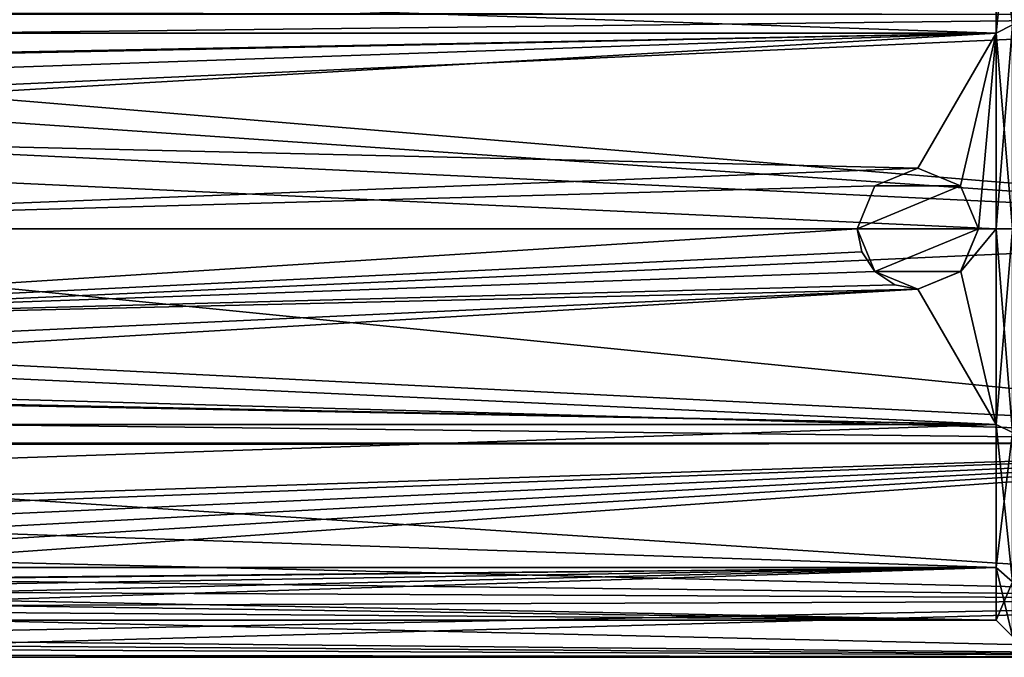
# Model space of a CAD drawing. Header units: metres. Extents: x -150 to 150, y -127 to 84.
# Tile 25 of 35: x 45 to 98, y -23 to 11. Entities that reach past the tile are written whole.
import ezdxf

# ---------------------------------------------------------------- set-up
doc = ezdxf.new("R2010")
doc.units = ezdxf.units.M
doc.layers.add('solid_26009713_SW0001', color=7, linetype='CONTINUOUS')

msp = doc.modelspace()

# ---------------------------------------------------------------- linework, layer by layer
at = {"layer": 'solid_26009713_SW0001'}
for points in [[(98.08284, 18.951097, -10.941422), (97.199997, 18.186556, -10.499961), (97.199997, 10.499961, -18.186556)], [(98.08284, 10.941422, -18.951097), (98.08284, 18.951097, -10.941422), (97.199997, 10.499961, -18.186556)], [(98.08284, 18.951097, 10.941422), (98.08284, 10.941422, 18.951097), (97.199997, 18.186556, 10.499961)], [(97.199997, 18.186556, -10.499961), (-128, 18.18647, -10.50011), (-128, 10.500185, -18.18642)], [(97.199997, 10.499961, -18.186556), (97.199997, 18.186556, -10.499961), (-128, 10.500185, -18.18642)], [(97.199997, 18.186556, 10.499961), (97.199997, 10.499961, 18.186556), (-128, 18.18647, 10.50011)], [(97.199997, 10.499961, 18.186556), (-128, 10.500185, 18.18642), (-128, 18.18647, 10.50011)], [(98.08284, 10.941422, 18.951097), (97.199997, 10.499961, 18.186556), (97.199997, 18.186556, 10.499961)], [(127.5, 11.5, 19.918585), (-127.5, 11.5, 19.918585), (-127.5, 0, 23)], [(127.5, 0, 23), (127.5, 11.5, 19.918585), (-127.5, 0, 23)], [(5.969501, 10.100268, -20.663605), (0.001222, 11.62192, -19.847694), (127.5, 11.5, -19.918585)], [(5.969501, 10.100268, -20.663605), (127.5, 11.5, -19.918585), (127.5, 0, -23)], [(98.08284, 10.941422, -18.951097), (97.199997, 10.499961, -18.186556), (97.199997, 0, -21)], [(98.08284, 10.941422, -18.951097), (97.199997, 0, -21), (98.08284, 0, -21.882843)], [(98.08284, 10.941422, 18.951097), (98.08284, 0, 21.882843), (97.199997, 10.499961, 18.186556)], [(-2.694298, 8.587243, -19.164009), (97.199997, 10.499961, -18.186556), (-128, 10.500185, -18.18642)], [(97.199997, 0, 21), (-128, 0, 21.000004), (-128, 10.500185, 18.18642)], [(97.199997, 10.499961, 18.186556), (97.199997, 0, 21), (-128, 10.500185, 18.18642)], [(-2.694298, 8.587243, -19.164009), (2.693947, 8.587354, -19.16396), (97.199997, 10.499961, -18.186556)], [(2.693947, 8.587354, -19.16396), (5.240187, 7.317123, -19.683996), (97.199997, 10.499961, -18.186556)], [(5.240187, 7.317123, -19.683996), (7.305728, 5.256054, -20.331598), (97.199997, 10.499961, -18.186556)], [(8.608447, 8.14499, -21.509512), (5.969501, 10.100268, -20.663605), (127.5, 0, -23)], [(92.999146, 3.25, -20.746988), (97.199997, 10.499961, -18.186556), (7.305728, 5.256054, -20.331598)], [(92.999146, 3.25, -20.746988), (95.29776, 2.298437, -20.87384), (97.199997, 10.499961, -18.186556)], [(95.29776, 2.298437, -20.87384), (96.25, 0, -21), (97.199997, 10.499961, -18.186556)], [(96.25, 0, -21), (97.199997, 0, -21), (97.199997, 10.499961, -18.186556)], [(98.08284, 0, 21.882843), (97.199997, 0, 21), (97.199997, 10.499961, 18.186556)], [(10.564491, 5.619332, -22.302984), (8.608447, 8.14499, -21.509512), (127.5, 0, -23)], [(10.564491, 5.619332, -22.302984), (127.5, 0, -23), (12.069973, 0, -23)], [(92.999146, 3.25, -20.746988), (7.305728, 5.256054, -20.331598), (9, 0, -21)], [(90.701569, 2.297767, -20.873913), (92.999146, 3.25, -20.746988), (9, 0, -21)], [(90.701897, 2.298094, -22.777254), (92.999146, 3.25, -20.746988), (90.701569, 2.297767, -20.873913)], [(90.701897, 2.298094, -22.777254), (93, 3.25, -22.661024), (92.999146, 3.25, -20.746988)], [(90.701897, 2.298094, -22.777254), (95.298103, 2.298091, -22.777254), (93, 3.25, -22.661024)], [(93, 3.25, -22.661024), (95.29776, 2.298437, -20.87384), (92.999146, 3.25, -20.746988)], [(93, 3.25, -22.661024), (95.298103, 2.298091, -22.777254), (95.29776, 2.298437, -20.87384)], [(89.75, 0, -21), (90.701569, 2.297767, -20.873913), (9, 0, -21)], [(90.701897, 2.298094, -22.777254), (90.701569, 2.297767, -20.873913), (89.75, 0, -21)], [(90.701897, 2.298094, -22.777254), (89.75, 0, -21), (89.75, 0, -22.892893)], [(90.701897, 2.298094, -22.777254), (89.75, 0, -22.892893), (95.298103, 2.298091, -22.777254)], [(95.298103, 2.298091, -22.777254), (89.75, 0, -22.892893), (96.25, 0, -22.892893)], [(96.25, 0, -22.892893), (96.25, 0, -21), (95.29776, 2.298437, -20.87384)], [(95.298103, 2.298091, -22.777254), (96.25, 0, -22.892893), (95.29776, 2.298437, -20.87384)], [(97.199997, 0, 21), (97.199997, -10.499961, 18.186556), (-128, 0, 21.000004)], [(12.069973, 0, -23), (127.5, 0, -23), (127.5, -11.5, -19.918585)], [(89.75, 0, -22.892893), (89.75, 0, -21), (89.996269, -1.241004, -20.963299)], [(90.701904, -2.298097, -22.777254), (89.75, 0, -22.892893), (89.996269, -1.241004, -20.963299)], [(96.25, 0, -22.892893), (89.75, 0, -22.892893), (90.701904, -2.298097, -22.777254)], [(98.08284, 0, -21.882843), (97.199997, 0, -21), (97.199997, -10.499961, -18.186556)], [(98.08284, -10.941422, -18.951097), (98.08284, 0, -21.882843), (97.199997, -10.499961, -18.186556)], [(98.08284, -10.941422, 18.951097), (97.199997, -10.499961, 18.186556), (97.199997, 0, 21)], [(98.08284, -10.941422, 18.951097), (97.199997, 0, 21), (98.08284, 0, 21.882843)], [(97.199997, -10.499961, 18.186556), (-128, -10.500185, 18.18642), (-128, 0, 21.000004)], [(127.5, 0, 23), (-127.5, 0, 23), (-127.5, -11.5, 19.918585)], [(127.5, -11.5, 19.918585), (127.5, 0, 23), (-127.5, -11.5, 19.918585)], [(89.75, 0, -21), (9, 0, -21), (7.306207, -5.255387, -20.331772)], [(89.996269, -1.241004, -20.963299), (89.75, 0, -21), (7.306207, -5.255387, -20.331772)], [(10.559915, -5.627206, -22.300999), (12.069973, 0, -23), (127.5, -11.5, -19.918585)], [(96.25, 0, -22.892893), (90.701904, -2.298097, -22.777254), (95.298096, -2.2981, -22.777252)], [(95.298096, -2.2981, -22.777252), (95.300346, -2.295843, -20.874125), (96.25, 0, -21)], [(96.25, 0, -22.892893), (95.298096, -2.2981, -22.777252), (96.25, 0, -21)], [(95.300346, -2.295843, -20.874125), (97.199997, -10.499961, -18.186556), (97.199997, 0, -21)], [(95.300346, -2.295843, -20.874125), (97.199997, 0, -21), (96.25, 0, -21)], [(90.703026, -2.299225, -20.873753), (89.996269, -1.241004, -20.963299), (7.306207, -5.255387, -20.331772)], [(90.701904, -2.298097, -22.777254), (89.996269, -1.241004, -20.963299), (90.703026, -2.299225, -20.873753)], [(91.761841, -3.004903, -20.783901), (90.703026, -2.299225, -20.873753), (7.306207, -5.255387, -20.331772)], [(90.701904, -2.298097, -22.777254), (90.703026, -2.299225, -20.873753), (91.761841, -3.004903, -20.783901)], [(93, -3.25, -22.661024), (90.701904, -2.298097, -22.777254), (91.761841, -3.004903, -20.783901)], [(95.298096, -2.2981, -22.777252), (90.701904, -2.298097, -22.777254), (93, -3.25, -22.661024)], [(95.298096, -2.2981, -22.777252), (93, -3.25, -22.661024), (93.003281, -3.249998, -20.746988)], [(95.300346, -2.295843, -20.874125), (93.003281, -3.249998, -20.746988), (97.199997, -10.499961, -18.186556)], [(95.298096, -2.2981, -22.777252), (93.003281, -3.249998, -20.746988), (95.300346, -2.295843, -20.874125)], [(93.003281, -3.249998, -20.746988), (91.761841, -3.004903, -20.783901), (7.306207, -5.255387, -20.331772)], [(93, -3.25, -22.661024), (91.761841, -3.004903, -20.783901), (93.003281, -3.249998, -20.746988)], [(93.003281, -3.249998, -20.746988), (2.694352, -8.587227, -19.164017), (97.199997, -10.499961, -18.186556)], [(93.003281, -3.249998, -20.746988), (5.240971, -7.316567, -19.684202), (2.694352, -8.587227, -19.164017)], [(93.003281, -3.249998, -20.746988), (7.306207, -5.255387, -20.331772), (5.240971, -7.316567, -19.684202)], [(8.603068, -8.150282, -21.507507), (10.559915, -5.627206, -22.300999), (127.5, -11.5, -19.918585)], [(5.967834, -10.101137, -20.663181), (8.603068, -8.150282, -21.507507), (127.5, -11.5, -19.918585)], [(-2.694005, -8.587335, -19.163969), (-128, -10.500185, -18.18642), (97.199997, -10.499961, -18.186556)], [(2.694352, -8.587227, -19.164017), (-2.694005, -8.587335, -19.163969), (97.199997, -10.499961, -18.186556)], [(97.199997, -10.499961, -18.186556), (-128, -10.500185, -18.18642), (-128, -18.18647, -10.50011)], [(97.199997, -18.186556, -10.499961), (97.199997, -10.499961, -18.186556), (-128, -18.18647, -10.50011)], [(97.199997, -10.499961, 18.186556), (97.199997, -18.186556, 10.499961), (-128, -10.500185, 18.18642)], [(97.199997, -18.186556, 10.499961), (-128, -18.18647, 10.50011), (-128, -10.500185, 18.18642)], [(-0.001224, -11.621921, -19.847694), (5.967834, -10.101137, -20.663181), (127.5, -11.5, -19.918585)], [(98.08284, -10.941422, -18.951097), (97.199997, -10.499961, -18.186556), (97.199997, -18.186556, -10.499961)], [(98.08284, -18.951097, 10.941422), (97.199997, -18.186556, 10.499961), (97.199997, -10.499961, 18.186556)], [(98.08284, -10.941422, 18.951097), (98.08284, -18.951097, 10.941422), (97.199997, -10.499961, 18.186556)], [(98.08284, -18.951097, -10.941422), (98.08284, -10.941422, -18.951097), (97.199997, -18.186556, -10.499961)], [(127.5, -11.5, 19.918585), (-127.5, -19.918585, 11.5), (0.001326, -16.276901, 16.25)], [(127.5, -11.5, 19.918585), (-127.5, -11.5, 19.918585), (-127.5, -19.918585, 11.5)], [(-0.001224, -11.621921, -19.847694), (127.5, -11.5, -19.918585), (127.5, -19.918585, -11.5)], [(-0.001224, -11.621921, -19.847694), (127.5, -19.918585, -11.5), (-0.000139, -16.860071, -15.644105)], [(127.5, -11.5, 19.918585), (0.001326, -16.276901, 16.25), (11.931823, -16.770004, 15.740615)], [(14.129598, -17.568432, 14.844198), (127.5, -11.5, 19.918585), (11.931823, -16.770004, 15.740615)], [(14.129598, -17.568432, 14.844198), (15.048475, -18.432367, 13.756738), (127.5, -11.5, 19.918585)], [(15.048475, -18.432367, 13.756738), (15.536466, -19.400028, 12.354713), (127.5, -11.5, 19.918585)], [(15.536466, -19.400028, 12.354713), (127.5, -19.918585, 11.5), (127.5, -11.5, 19.918585)], [(127.5, -19.918585, -11.5), (8.009749, -18.510059, -13.652022), (-0.000139, -16.860071, -15.644105)], [(-2.694877, -19.164087, -8.58707), (97.199997, -18.186556, -10.499961), (-128, -18.18647, -10.50011)], [(97.199997, -18.186556, 10.499961), (-2.694443, -19.164024, 8.587209), (-128, -18.18647, 10.50011)], [(-2.694877, -19.164087, -8.58707), (2.694454, -19.164026, -8.587205), (97.199997, -18.186556, -10.499961)], [(97.199997, -18.186556, 10.499961), (2.694945, -19.164097, 8.587048), (-2.694443, -19.164024, 8.587209)], [(2.694454, -19.164026, -8.587205), (5.240496, -19.684078, -7.316903), (97.199997, -18.186556, -10.499961)], [(97.199997, -18.186556, 10.499961), (97.199997, -21), (2.694945, -19.164097, 8.587048)], [(5.240496, -19.684078, -7.316903), (7.304995, -20.331333, -5.257083), (97.199997, -18.186556, -10.499961)], [(7.304995, -20.331333, -5.257083), (9, -21), (97.199997, -18.186556, -10.499961)], [(9, -21), (97.199997, -21), (97.199997, -18.186556, -10.499961)], [(98.08284, -18.951097, -10.941422), (97.199997, -18.186556, -10.499961), (97.199997, -21)], [(98.08284, -21.882843, 0), (97.199997, -21), (97.199997, -18.186556, 10.499961)], [(98.08284, -18.951097, 10.941422), (98.08284, -21.882843, 0), (97.199997, -18.186556, 10.499961)], [(127.5, -19.918585, -11.5), (11.966541, -20.323486, -10.768284), (8.009749, -18.510059, -13.652022)], [(98.08284, -21.882843, 0), (98.08284, -18.951097, -10.941422), (97.199997, -21)], [(5.240702, -19.684134, 7.316754), (2.694945, -19.164097, 8.587048), (97.199997, -21)], [(15.536466, -19.400028, 12.354713), (16.125566, -22.101116, 6.367156), (127.5, -19.918585, 11.5)], [(7.305315, -20.331448, 5.256636), (5.240702, -19.684134, 7.316754), (97.199997, -21)], [(127.5, -19.918585, -11.5), (127.5, -23), (11.966541, -20.323486, -10.768284)], [(16.093447, -23), (127.5, -23), (127.5, -19.918585, 11.5)], [(16.125566, -22.101116, 6.367156), (16.093447, -23), (127.5, -19.918585, 11.5)], [(7.305315, -20.331448, 5.256636), (97.199997, -21), (9, -21)], [(14.870669, -21.90093, -7.024904), (11.966541, -20.323486, -10.768284), (127.5, -23)], [(15.344421, -22.208921, -5.980282), (14.870669, -21.90093, -7.024904), (127.5, -23)], [(15.610079, -22.478466, -4.870172), (15.344421, -22.208921, -5.980282), (127.5, -23)], [(15.901367, -22.870125, -2.440779), (15.610079, -22.478466, -4.870172), (127.5, -23)], [(15.901367, -22.870125, -2.440779), (127.5, -23), (16.093447, -23)]]:
    msp.add_3dface(points, dxfattribs=at)

doc.saveas('drawing.dxf')
